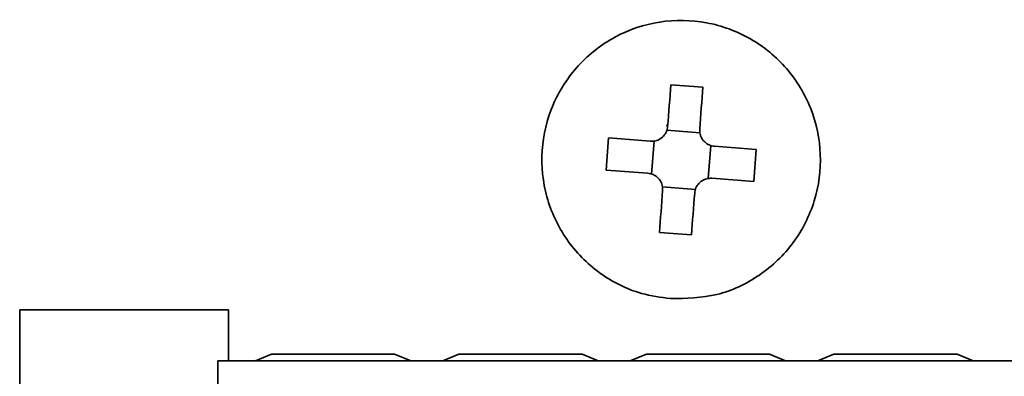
# Model space of a CAD drawing. Header units: millimetres. Extents: x 0 to 420, y 0 to 297.
# Tile 41 of 126: x 117.25 to 126.44, y 233.04 to 236.37. Entities that reach past the tile are written whole.
import ezdxf

# ---------------------------------------------------------------- set-up
doc = ezdxf.new("R2010")
doc.units = ezdxf.units.MM

msp = doc.modelspace()

# ---------------------------------------------------------------- linework, layer by layer
at = {"color": 7, "linetype": 'Continuous', "lineweight": 35}
for p, q in [((123.6301, 235.7372), (123.331, 235.7605)), ((123.3016, 235.3842), (123.2855, 235.38)), ((123.2937, 235.3361), (123.6011, 235.3121)), ((122.7495, 235.2632), (122.7262, 234.9641)), ((122.7495, 235.2632), (123.1394, 235.2327)), ((123.1506, 234.9268), (123.1745, 235.2342)), ((123.703, 235.1929), (123.679, 234.8856)), ((123.7375, 235.1861), (124.1274, 235.1557)), ((124.1041, 234.8566), (124.1274, 235.1557)), ((123.116, 234.9337), (122.7262, 234.9641)), ((124.1041, 234.8566), (123.7142, 234.887)), ((123.5598, 234.7837), (123.2525, 234.8076)), ((123.2235, 234.3826), (123.5226, 234.3592)), ((119.2018, 233.6599), (117.2518, 233.6599)), ((117.2518, 233.6599), (117.2518, 227.2099)), ((119.2018, 233.1849), (119.2018, 233.6599)), ((119.4518, 233.1849), (119.6018, 233.2474)), ((119.6018, 233.2474), (120.7518, 233.2474)), ((120.7518, 233.2474), (120.9018, 233.1849)), ((121.2018, 233.1849), (121.3518, 233.2474)), ((121.3518, 233.2474), (122.5018, 233.2474)), ((122.5018, 233.2474), (122.6518, 233.1849)), ((122.9518, 233.1849), (123.1018, 233.2474)), ((123.1018, 233.2474), (124.2518, 233.2474)), ((124.2518, 233.2474), (124.4018, 233.1849)), ((124.7018, 233.1849), (124.8518, 233.2474)), ((124.8518, 233.2474), (126.0018, 233.2474)), ((126.0018, 233.2474), (126.1518, 233.1849)), ((119.1018, 233.1849), (119.1018, 232.9601)), ((119.1018, 233.1849), (136.805, 233.1849))]:
    msp.add_line(p, q, dxfattribs=at)
at = {"color": 7, "linetype": 'Continuous', "lineweight": 35, "flags": 128}
for points in [[(123.3006, 235.3706), (123.3044, 235.42), (123.3083, 235.4692), (123.3121, 235.5183), (123.3159, 235.5672), (123.3197, 235.6158), (123.3235, 235.6643), (123.3272, 235.7125), (123.331, 235.7605)], [(123.6301, 235.7372), (123.6263, 235.6892), (123.6226, 235.641), (123.6188, 235.5925), (123.615, 235.5438), (123.6112, 235.4949), (123.6074, 235.4459), (123.6035, 235.3967), (123.5997, 235.3473)], [(123.2235, 234.3826), (123.2272, 234.4305), (123.231, 234.4788), (123.2348, 234.5272), (123.2386, 234.5759), (123.2424, 234.6248), (123.2462, 234.6739), (123.2501, 234.7231), (123.2539, 234.7724)], [(123.553, 234.7491), (123.5491, 234.6998), (123.5453, 234.6505), (123.5415, 234.6015), (123.5377, 234.5526), (123.5339, 234.5039), (123.5301, 234.4554), (123.5263, 234.4072), (123.5226, 234.3592)]]:
    msp.add_lwpolyline(points, dxfattribs=at)
at = {"color": 7, "linetype": 'Continuous', "lineweight": 35}
for points, knots in [([(123.3257, 233.7638), (123.4725, 233.7668), (123.7662, 233.7727), (124.1716, 233.9658), (124.4922, 234.2719), (124.6928, 234.6695), (124.7507, 235.1104), (124.6593, 235.5459), (124.429, 235.9264), (124.0857, 236.2093), (123.668, 236.3626), (123.2232, 236.369), (122.8014, 236.2279), (122.45, 235.955), (122.2088, 235.5812), (122.1049, 235.1486), (122.15, 234.7062), (122.3391, 234.3031), (122.6508, 233.9874), (123.0002, 233.8098), (123.2352, 233.7766), (123.3257, 233.7638)], [0, 0, 0, 0, 0.053689, 0.107378, 0.161066, 0.214755, 0.268444, 0.322133, 0.375822, 0.42951, 0.483199, 0.536887, 0.590576, 0.644265, 0.697954, 0.751643, 0.805331, 0.85902, 0.912709, 0.966397, 1, 1, 1, 1]), ([(123.3006, 235.3706), (123.2976, 235.3541), (123.2918, 235.321), (123.2629, 235.2783), (123.2228, 235.2475), (123.1793, 235.2324), (123.1511, 235.2326), (123.1394, 235.2327)], [0, 0, 0, 0, 0.213496, 0.427067, 0.638968, 0.850106, 1, 1, 1, 1]), ([(123.7375, 235.1861), (123.721, 235.189), (123.6879, 235.1948), (123.6452, 235.2238), (123.6144, 235.2638), (123.5993, 235.3073), (123.5996, 235.3356), (123.5997, 235.3473)], [0, 0, 0, 0, 0.213511, 0.427078, 0.638966, 0.850114, 1, 1, 1, 1]), ([(123.116, 234.9337), (123.1326, 234.9307), (123.1656, 234.9249), (123.2083, 234.896), (123.2391, 234.8559), (123.2543, 234.8124), (123.254, 234.7842), (123.2539, 234.7724)], [0, 0, 0, 0, 0.2135092, 0.4270746, 0.6389612, 0.8501173, 1, 1, 1, 1]), ([(123.553, 234.7491), (123.5559, 234.7657), (123.5618, 234.7987), (123.5907, 234.8414), (123.6307, 234.8722), (123.6742, 234.8873), (123.7025, 234.8871), (123.7142, 234.887)], [0, 0, 0, 0, 0.213497, 0.427067, 0.638968, 0.850106, 1, 1, 1, 1])]:
    msp.add_open_spline(points, degree=3, knots=knots, dxfattribs=at)

doc.saveas('drawing.dxf')
